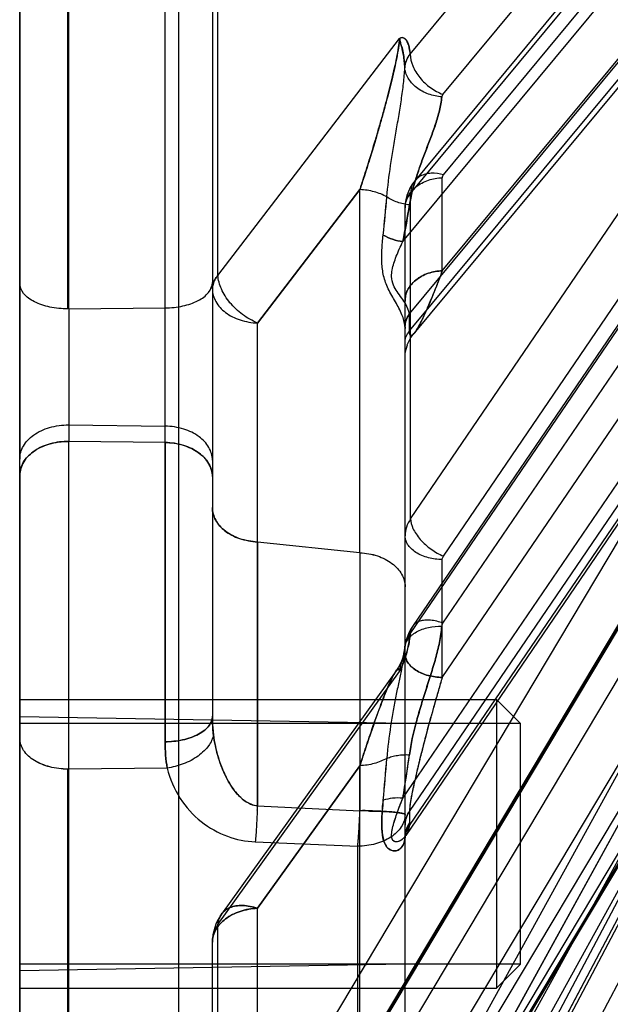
# Model space of a CAD drawing. Header units: millimetres. Extents: x 178516 to 426772, y -178579 to -115871.
# Tile 128 of 256: x 315904 to 315916, y -132296 to -132275. Entities that reach past the tile are written whole.
import ezdxf

# ---------------------------------------------------------------- set-up
doc = ezdxf.new("R2010")
doc.units = ezdxf.units.MM
doc.header["$MEASUREMENT"] = 0
doc.layers.get('0').update_dxf_attribs({"color": 252, "lineweight": 5})
for name, color, linetype in [('AHU03-3-68634OBJ', 7, 'Continuous'), ('EC-MTR_250-0_7OBJ', 7, 'Continuous'), ('HEX_HEAD_SCR_M6X16OBJ', 7, 'Continuous')]:
    doc.layers.add(name, color=color, linetype=linetype)
doc.layers.add('IS_centrale', color=7, linetype='Continuous', lineweight=13)

# ---------------------------------------------------------------- blocks, each defined once
blk = doc.blocks.new('VVS030s_FLX1_250_0.38kW_2.00x2v2_t')
at = {"layer": 'AHU03-3-68634OBJ', "color": 7, "linetype": 'Continuous'}
blk.add_line((225.973, 888.894), (225.973, 620.894), dxfattribs=at)
at = {"layer": 'EC-MTR_250-0_7OBJ', "color": 7, "linetype": 'Continuous'}
for p, q in [((224.956, 831.24), (224.956, 811.326)), ((224.973, 831.24), (224.973, 811.326)), ((212.331, 812.233), (221.858, 830.335)), ((225.973, 805.225), (225.973, 830.3)), ((220.744, 829.376), (210.444, 809.891)), ((221.424, 829.311), (211.124, 809.825)), ((221.424, 828.943), (211.124, 809.458)), ((220.744, 826.933), (210.444, 808.196)), ((211.117, 808.057), (221.417, 826.793)), ((221.424, 826.819), (211.124, 808.082)), ((220.744, 826.301), (210.444, 807.564)), ((221.424, 825.729), (211.124, 806.993)), ((222.673, 822.028), (222.673, 695.508)), ((220.744, 821.507), (210.444, 804.239)), ((211.103, 804.219), (221.403, 821.487)), ((221.424, 821.564), (211.124, 804.295)), ((218.956, 821.07), (218.956, 812.928)), ((221.973, 821.197), (221.973, 814.921)), ((207.717, 803.567), (217.794, 820.451)), ((220.744, 820.481), (210.444, 803.213)), ((221.858, 820.631), (221.858, 814.552)), ((217.773, 820.37), (207.686, 803.468)), ((218.453, 820.431), (208.751, 804.175)), ((217.973, 820.318), (217.973, 812.727)), ((217.773, 820.152), (207.686, 803.25)), ((221.424, 819.793), (211.124, 802.527)), ((218.453, 819.46), (208.751, 803.203)), ((218.91, 818.797), (218.911, 811.254)), ((221.036, 818.762), (221.036, 814.215)), ((217.973, 815.377), (225.973, 815.517)), ((221.858, 814.552), (218.089, 809.296)), ((218.161, 809.286), (221.786, 814.338)), ((218.911, 811.254), (221.036, 814.215)), ((221.036, 814.215), (218.911, 811.254)), ((221.084, 812.836), (218.956, 812.928)), ((207.756, 797.718), (217.959, 812.703)), ((217.967, 812.717), (217.959, 812.702)), ((217.973, 812.727), (217.973, 812.49)), ((217.974, 812.731), (217.974, 812.734)), ((217.884, 812.498), (207.686, 797.521)), ((217.973, 812.49), (217.973, 802.461)), ((217.881, 812.202), (217.881, 812.439)), ((217.881, 812.202), (207.686, 797.228)), ((221.037, 812.086), (218.91, 812.19)), ((218.018, 811.928), (208.751, 798.317)), ((222.911, 811.303), (224.956, 811.326)), ((224.956, 811.326), (224.956, 804.518)), ((222.956, 804.542), (222.956, 810.758)), ((222.956, 810.758), (222.956, 763.738)), ((217.973, 810.377), (225.973, 810.238)), ((221.973, 777.407), (221.973, 810.226)), ((217.201, 809.421), (208.751, 797.009)), ((217.201, 809.421), (217.201, 806.974)), ((218.112, 809.21), (218.16, 809.285)), ((218.007, 808.96), (218.035, 809.047)), ((218.034, 809.046), (218.07, 809.131)), ((217.988, 808.875), (218.007, 808.961)), ((217.866, 808.518), (211.124, 798.609)), ((217.186, 808.294), (210.444, 798.386)), ((211.077, 798.455), (217.82, 808.363)), ((217.178, 806.901), (210.444, 797.005)), ((218.91, 806.83), (218.911, 799.288)), ((218.91, 806.83), (221.036, 806.608)), ((221.036, 806.608), (221.036, 802.061)), ((217.858, 806.124), (211.124, 796.23)), ((217.858, 806.124), (217.858, 799.367)), ((225.973, 805.225), (225.973, 804.884)), ((225.973, 765.124), (225.973, 804.884)), ((222.956, 804.542), (224.956, 804.518)), ((224.956, 804.177), (224.956, 804.518)), ((224.956, 804.177), (222.956, 804.202)), ((224.956, 801.766), (224.956, 804.177)), ((217.968, 802.693), (217.952, 802.601)), ((217.973, 802.786), (217.968, 802.693)), ((217.926, 802.513), (217.889, 802.427)), ((217.952, 802.602), (217.925, 802.512)), ((217.973, 802.461), (217.973, 802.172)), ((207.828, 790.27), (217.792, 802.28)), ((217.844, 802.35), (217.79, 802.277)), ((217.89, 802.428), (217.843, 802.348)), ((217.881, 802.224), (207.686, 789.935)), ((217.881, 802.224), (217.881, 801.936)), ((217.973, 802.172), (217.973, 799.669)), ((218.911, 799.288), (221.036, 802.061)), ((221.036, 802.061), (218.911, 799.288)), ((217.884, 801.87), (207.686, 789.578)), ((224.956, 801.766), (222.956, 801.747)), ((224.956, 801.766), (224.956, 769.295)), ((224.973, 801.766), (224.973, 769.295)), ((221.858, 801.07), (218.089, 796.153)), ((221.858, 801.07), (221.858, 791.907)), ((217.201, 800.976), (208.751, 790.79)), ((217.201, 800.976), (217.201, 799.042)), ((218.018, 800.367), (208.751, 789.197)), ((217.969, 799.583), (217.973, 799.669)), ((217.858, 799.367), (211.124, 791.243)), ((217.178, 798.984), (210.444, 790.862)), ((211.032, 790.979), (217.766, 799.1)), ((217.186, 797.31), (210.444, 789.179)), ((217.866, 796.473), (211.124, 788.344))]:
    blk.add_line(p, q, dxfattribs=at)
for points in [[(211.123, 809.823), (221.502, 829.456), (221.577, 829.598), (221.651, 829.734), (221.721, 829.863)], [(217.974, 812.732), (217.972, 812.728), (217.967, 812.717)], [(217.974, 812.734), (217.974, 812.732), (217.972, 812.727)], [(218.069, 809.13), (218.112, 809.21), (218.16, 809.285)], [(217.82, 808.363), (217.861, 808.428), (217.896, 808.497), (217.925, 808.569), (217.949, 808.642), (217.966, 808.718), (217.977, 808.794)], [(217.977, 808.794), (217.98, 808.821), (217.984, 808.848), (217.988, 808.874)], [(217.766, 799.1), (217.82, 799.172), (217.866, 799.248), (217.905, 799.328), (217.935, 799.412), (217.956, 799.497), (217.969, 799.583), (217.973, 799.669)]]:
    blk.add_lwpolyline(points, dxfattribs=at)
for centre, radius, start, end in [((220.973, 814.921), 1, 324.3372, 0), ((237.57, 811.477), 16.544, 177.5739, 177.8909), ((237.564, 811.478), 16.538, 177.5738, 177.891), ((247.226, 807.026), 29.616, 170.4734, 172.2368), ((268.3, 807.171), 50.103, 174.5011, 175.4999), ((267.048, 807.281), 48.847, 174.4889, 175.5133), ((238.848, 796.226), 21.237, 168.7558, 170.843), ((258.035, 796.029), 39.83, 173.9416, 175.0868), ((256.899, 796.138), 38.69, 173.9242, 175.1031)]:
    blk.add_arc(centre, radius, start, end, dxfattribs=at)
for points, knots in [([(221.036, 814.215), (221.159, 814.22), (221.395, 814.261), (221.701, 814.412), (221.917, 814.637), (221.973, 814.83), (221.973, 814.921)], [0, 0, 0, 0, 0.288048, 0.553334, 0.787945, 1, 1, 1, 1]), ([(221.973, 814.921), (221.973, 814.83), (221.917, 814.637), (221.701, 814.412), (221.395, 814.261), (221.159, 814.22), (221.036, 814.215)], [0, 0, 0, 0, 0.212258, 0.446696, 0.711725, 1, 1, 1, 1]), ([(221.858, 814.552), (221.882, 814.588), (221.923, 814.663), (221.964, 814.787), (221.973, 814.875), (221.973, 814.921)], [0, 0, 0, 0, 0.327713, 0.652998, 1, 1, 1, 1]), ([(221.858, 814.552), (221.883, 814.589), (221.925, 814.667), (221.965, 814.792), (221.973, 814.878), (221.973, 814.921)], [0, 0, 0, 0, 0.34107, 0.672976, 1, 1, 1, 1]), ([(221.858, 814.552), (221.856, 814.513), (221.843, 814.437), (221.791, 814.335), (221.711, 814.253), (221.607, 814.195), (221.482, 814.162), (221.287, 814.151), (221.136, 814.182), (221.036, 814.215)], [0, 0, 0, 0, 0.112643, 0.219517, 0.326324, 0.438773, 0.561182, 0.695696, 1, 1, 1, 1]), ([(221.036, 814.215), (221.136, 814.182), (221.287, 814.151), (221.482, 814.162), (221.607, 814.195), (221.711, 814.253), (221.791, 814.335), (221.843, 814.437), (221.856, 814.513), (221.858, 814.552)], [0, 0, 0, 0, 0.304304, 0.438818, 0.561227, 0.673676, 0.780482, 0.887357, 1, 1, 1, 1]), ([(217.973, 812.268), (217.973, 812.357), (218.038, 812.549), (218.271, 812.76), (218.59, 812.894), (218.831, 812.926), (218.956, 812.928)], [0, 0, 0, 0, 0.206826, 0.441419, 0.710216, 1, 1, 1, 1]), ([(217.975, 812.758), (217.979, 812.822), (218.011, 812.943), (218.168, 813.047), (218.349, 812.985), (218.435, 812.793), (218.46, 812.562), (218.454, 812.281), (218.438, 812.083), (218.427, 811.972)], [0, 0, 0, 0, 0.125084, 0.226895, 0.328787, 0.453751, 0.611337, 0.783657, 1, 1, 1, 1]), ([(218.427, 811.972), (218.435, 812.046), (218.447, 812.186), (218.457, 812.386), (218.457, 812.563), (218.442, 812.716), (218.409, 812.843), (218.36, 812.942), (218.287, 813.006), (218.201, 813.03), (218.114, 813.011), (218.04, 812.954), (217.99, 812.865), (217.977, 812.795), (217.975, 812.758)], [0, 0, 0, 0, 0.143887, 0.272709, 0.38687, 0.486508, 0.570322, 0.63941, 0.698371, 0.752281, 0.806672, 0.86493, 0.928579, 1, 1, 1, 1]), ([(218.956, 812.928), (218.954, 812.902), (218.949, 812.851), (218.943, 812.776), (218.938, 812.705), (218.933, 812.638), (218.929, 812.575), (218.926, 812.517), (218.923, 812.464), (218.92, 812.415), (218.918, 812.371), (218.916, 812.33), (218.914, 812.291), (218.913, 812.255), (218.911, 812.221), (218.91, 812.2), (218.91, 812.19)], [0, 0, 0, 0, 0.105588, 0.20738, 0.30404, 0.394972, 0.479946, 0.558722, 0.631118, 0.697054, 0.756486, 0.811736, 0.864721, 0.913385, 0.958715, 1, 1, 1, 1]), ([(217.881, 812.439), (217.901, 812.468), (217.935, 812.528), (217.966, 812.626), (217.973, 812.694), (217.973, 812.727)], [0, 0, 0, 0, 0.342013, 0.673774, 1, 1, 1, 1]), ([(217.884, 812.498), (217.892, 812.562), (217.924, 812.664), (218.004, 812.763), (218.077, 812.818), (218.148, 812.847), (218.224, 812.821), (218.252, 812.754), (218.254, 812.676), (218.243, 812.588), (218.223, 812.504), (218.194, 812.404), (218.16, 812.299), (218.116, 812.178), (218.07, 812.057), (218.036, 811.972), (218.018, 811.928)], [0, 0, 0, 0, 0.132332, 0.212432, 0.255318, 0.321037, 0.359739, 0.406063, 0.459385, 0.519858, 0.586723, 0.636287, 0.734352, 0.812626, 0.901569, 1, 1, 1, 1]), ([(217.884, 812.498), (217.893, 812.57), (217.932, 812.683), (218.034, 812.792), (218.125, 812.846), (218.238, 812.824), (218.259, 812.702), (218.241, 812.579), (218.205, 812.437), (218.154, 812.28), (218.091, 812.108), (218.044, 811.99), (218.018, 811.928)], [0, 0, 0, 0, 0.150058, 0.232515, 0.30513, 0.359427, 0.43829, 0.521746, 0.623108, 0.737495, 0.861535, 1, 1, 1, 1]), ([(217.884, 812.498), (217.912, 812.536), (217.958, 812.619), (217.975, 812.713), (217.975, 812.758)], [0, 0, 0, 0, 0.512691, 1, 1, 1, 1]), ([(217.975, 812.758), (217.975, 812.713), (217.958, 812.619), (217.912, 812.536), (217.884, 812.498)], [0, 0, 0, 0, 0.485976, 1, 1, 1, 1]), ([(217.973, 812.727), (217.973, 812.73), (217.974, 812.737), (217.974, 812.748), (217.974, 812.755), (217.975, 812.758)], [0, 0, 0, 0, 0.314142, 0.647565, 1, 1, 1, 1]), ([(221.041, 812.178), (221.046, 812.295), (221.058, 812.515), (221.074, 812.734), (221.084, 812.836)], [0, 0, 0, 0, 0.53587, 1, 1, 1, 1]), ([(222.911, 811.303), (222.854, 811.525), (222.684, 811.947), (222.231, 812.435), (221.684, 812.745), (221.28, 812.828), (221.084, 812.836)], [0, 0, 0, 0, 0.269819, 0.524647, 0.768168, 1, 1, 1, 1]), ([(217.884, 812.498), (217.883, 812.491), (217.882, 812.478), (217.882, 812.458), (217.881, 812.445), (217.881, 812.439)], [0, 0, 0, 0, 0.344611, 0.678018, 1, 1, 1, 1]), ([(217.973, 812.49), (217.973, 812.465), (217.97, 812.415), (217.952, 812.341), (217.923, 812.269), (217.896, 812.224), (217.881, 812.202)], [0, 0, 0, 0, 0.24009, 0.48882, 0.742158, 1, 1, 1, 1]), ([(217.881, 812.202), (217.896, 812.224), (217.923, 812.269), (217.952, 812.342), (217.97, 812.416), (217.973, 812.466), (217.973, 812.49)], [0, 0, 0, 0, 0.258258, 0.512003, 0.761126, 1, 1, 1, 1]), ([(217.973, 812.268), (217.973, 812.266), (217.978, 812.259), (218, 812.249), (218.05, 812.237), (218.135, 812.225), (218.254, 812.213), (218.4, 812.203), (218.564, 812.196), (218.736, 812.192), (218.852, 812.19), (218.91, 812.19)], [0, 0, 0, 0, 0.008247, 0.022669, 0.076734, 0.168997, 0.296771, 0.454714, 0.632611, 0.816991, 1, 1, 1, 1]), ([(218.91, 812.19), (218.876, 812.178), (218.796, 812.174), (218.682, 812.209), (218.557, 812.193), (218.432, 812.203), (218.306, 812.209), (218.19, 812.219), (218.084, 812.231), (218.024, 812.244), (217.973, 812.257), (217.973, 812.268)], [0, 0, 0, 0, 0.114414, 0.243857, 0.37283, 0.506816, 0.641233, 0.769359, 0.881131, 0.962923, 1, 1, 1, 1]), ([(217.201, 809.421), (217.227, 809.507), (217.276, 809.675), (217.347, 809.918), (217.411, 810.146), (217.47, 810.358), (217.523, 810.556), (217.572, 810.741), (217.616, 810.914), (217.656, 811.075), (217.693, 811.225), (217.726, 811.364), (217.757, 811.494), (217.785, 811.614), (217.809, 811.726), (217.831, 811.829), (217.849, 811.925), (217.863, 812.012), (217.874, 812.088), (217.88, 812.15), (217.882, 812.186), (217.881, 812.202)], [0, 0, 0, 0, 0.0946, 0.182855, 0.265141, 0.341847, 0.413345, 0.479981, 0.542071, 0.599886, 0.653638, 0.703564, 0.749948, 0.792974, 0.832788, 0.869628, 0.903592, 0.934573, 0.961725, 0.983724, 1, 1, 1, 1]), ([(217.201, 809.421), (217.228, 809.509), (217.279, 809.684), (217.352, 809.94), (217.42, 810.185), (217.484, 810.416), (217.542, 810.634), (217.6, 810.855), (217.655, 811.07), (217.704, 811.27), (217.742, 811.432), (217.77, 811.558), (217.797, 811.677), (217.825, 811.811), (217.852, 811.954), (217.874, 812.087), (217.879, 812.165), (217.881, 812.202)], [0, 0, 0, 0, 0.096648, 0.190102, 0.279105, 0.362641, 0.440855, 0.515242, 0.601596, 0.673794, 0.731004, 0.775352, 0.808642, 0.859401, 0.91779, 0.961518, 1, 1, 1, 1]), ([(218.91, 806.83), (218.91, 806.991), (218.91, 807.369), (218.91, 808.027), (218.911, 808.679), (218.91, 809.308), (218.91, 809.93), (218.91, 810.693), (218.91, 811.473), (218.91, 811.98), (218.91, 812.19)], [0, 0, 0, 0, 0.090136, 0.211136, 0.368587, 0.455114, 0.563387, 0.716248, 0.882561, 1, 1, 1, 1]), ([(221.039, 806.608), (221.037, 807), (221.036, 807.859), (221.035, 809.181), (221.036, 810.615), (221.037, 811.581), (221.037, 812.086)], [0, 0, 0, 0, 0.214709, 0.470709, 0.723582, 1, 1, 1, 1]), ([(221.037, 812.086), (221.037, 811.88), (221.037, 811.471), (221.037, 810.86), (221.036, 810.259), (221.035, 809.676), (221.036, 809.187), (221.035, 808.689), (221.036, 808.146), (221.037, 807.548), (221.038, 807.027), (221.038, 806.736), (221.039, 806.608)], [0, 0, 0, 0, 0.112781, 0.224389, 0.334299, 0.442, 0.543373, 0.602114, 0.714911, 0.840506, 0.929643, 1, 1, 1, 1]), ([(221.037, 812.086), (221.077, 812.091), (221.183, 812.052), (221.318, 811.98), (221.435, 811.869), (221.53, 811.757), (221.62, 811.622), (221.703, 811.468), (221.78, 811.293), (221.853, 811.085), (221.913, 810.854), (221.941, 810.689), (221.951, 810.611)], [0, 0, 0, 0, 0.065058, 0.175584, 0.249982, 0.326465, 0.414669, 0.514209, 0.610734, 0.727536, 0.872206, 1, 1, 1, 1]), ([(221.951, 810.611), (221.941, 810.693), (221.909, 810.88), (221.838, 811.137), (221.752, 811.362), (221.666, 811.54), (221.576, 811.692), (221.471, 811.831), (221.346, 811.958), (221.201, 812.049), (221.086, 812.086), (221.037, 812.086)], [0, 0, 0, 0, 0.134078, 0.309819, 0.433457, 0.526032, 0.63194, 0.722106, 0.809702, 0.920315, 1, 1, 1, 1]), ([(218.018, 811.928), (218.006, 811.857), (217.957, 811.557), (217.913, 811.256), (217.881, 811.026)], [0, 0, 0, 0, 0.237303, 1, 1, 1, 1]), ([(218.018, 811.928), (218.089, 811.922), (218.228, 811.924), (218.364, 811.951), (218.427, 811.972)], [0, 0, 0, 0, 0.516539, 1, 1, 1, 1]), ([(218.018, 811.928), (218.09, 811.922), (218.228, 811.924), (218.364, 811.952), (218.427, 811.972)], [0, 0, 0, 0, 0.520142, 1, 1, 1, 1]), ([(218.911, 811.254), (218.885, 811.174), (218.816, 810.96), (218.711, 810.644), (218.603, 810.335), (218.515, 810.092), (218.437, 809.889), (218.368, 809.712), (218.304, 809.562), (218.25, 809.441), (218.195, 809.341), (218.161, 809.277), (218.098, 809.221), (218.09, 809.277), (218.089, 809.296)], [0, 0, 0, 0, 0.112807, 0.301779, 0.446454, 0.552284, 0.647325, 0.738597, 0.807095, 0.864625, 0.91813, 0.954276, 0.974319, 1, 1, 1, 1]), ([(218.089, 809.296), (218.09, 809.277), (218.1, 809.221), (218.162, 809.28), (218.198, 809.345), (218.252, 809.447), (218.308, 809.57), (218.372, 809.722), (218.442, 809.9), (218.519, 810.105), (218.608, 810.348), (218.715, 810.657), (218.818, 810.968), (218.886, 811.177), (218.911, 811.254)], [0, 0, 0, 0, 0.025832, 0.046204, 0.082937, 0.138506, 0.196019, 0.265936, 0.359041, 0.452521, 0.559525, 0.706407, 0.890211, 1, 1, 1, 1]), ([(218.351, 811.102), (218.433, 811.148), (218.616, 811.221), (218.81, 811.25), (218.911, 811.254)], [0, 0, 0, 0, 0.479654, 1, 1, 1, 1]), ([(221.951, 810.611), (221.966, 810.692), (222.025, 810.815), (222.147, 810.954), (222.271, 811.058), (222.417, 811.147), (222.628, 811.243), (222.798, 811.286), (222.911, 811.303)], [0, 0, 0, 0, 0.196479, 0.314675, 0.444449, 0.582767, 0.724889, 1, 1, 1, 1]), ([(222.911, 811.303), (222.927, 811.215), (222.95, 811.034), (222.956, 810.851), (222.956, 810.758)], [0, 0, 0, 0, 0.488392, 1, 1, 1, 1]), ([(222.956, 810.758), (222.956, 810.851), (222.95, 811.034), (222.927, 811.215), (222.911, 811.303)], [0, 0, 0, 0, 0.512329, 1, 1, 1, 1]), ([(224.973, 811.326), (225.1, 811.326), (225.344, 811.297), (225.667, 811.168), (225.905, 810.965), (225.973, 810.774), (225.973, 810.685)], [0, 0, 0, 0, 0.293929, 0.56038, 0.795711, 1, 1, 1, 1]), ([(224.974, 811.325), (225.1, 811.325), (225.343, 811.296), (225.666, 811.168), (225.905, 810.965), (225.973, 810.774), (225.973, 810.685)], [0, 0, 0, 0, 0.293734, 0.560179, 0.795612, 1, 1, 1, 1]), ([(218.351, 811.102), (218.317, 811.087), (218.245, 811.061), (218.129, 811.036), (218.006, 811.024), (217.923, 811.024), (217.881, 811.026)], [0, 0, 0, 0, 0.231838, 0.479776, 0.738129, 1, 1, 1, 1]), ([(217.978, 808.8), (217.984, 808.872), (218.005, 809.025), (218.051, 809.265), (218.096, 809.48), (218.134, 809.663), (218.164, 809.808), (218.192, 809.958), (218.23, 810.164), (218.294, 810.545), (218.334, 810.876), (218.351, 811.102)], [0, 0, 0, 0, 0.092845, 0.197989, 0.313919, 0.375394, 0.438919, 0.504211, 0.571064, 0.709071, 1, 1, 1, 1]), ([(217.21, 808.356), (217.22, 808.469), (217.255, 808.695), (217.337, 809.029), (217.421, 809.305), (217.491, 809.526), (217.544, 809.692), (217.596, 809.858), (217.664, 810.079), (217.775, 810.465), (217.851, 810.801), (217.882, 811.026)], [0, 0, 0, 0, 0.123269, 0.247997, 0.374002, 0.437214, 0.500375, 0.563468, 0.626514, 0.752143, 1, 1, 1, 1]), ([(217.882, 811.026), (217.851, 810.801), (217.776, 810.464), (217.664, 810.079), (217.596, 809.858), (217.544, 809.692), (217.492, 809.526), (217.421, 809.305), (217.337, 809.029), (217.255, 808.695), (217.22, 808.469), (217.211, 808.356)], [0, 0, 0, 0, 0.247976, 0.373525, 0.436539, 0.49962, 0.562784, 0.625997, 0.752005, 0.876734, 1, 1, 1, 1]), ([(221.973, 810.226), (221.973, 810.259), (221.986, 810.328), (222.042, 810.429), (222.136, 810.523), (222.264, 810.606), (222.419, 810.673), (222.593, 810.722), (222.774, 810.75), (222.896, 810.757), (222.956, 810.758)], [0, 0, 0, 0, 0.080335, 0.17195, 0.280187, 0.405952, 0.547215, 0.698053, 0.851144, 1, 1, 1, 1]), ([(222.956, 810.758), (222.896, 810.757), (222.774, 810.75), (222.593, 810.721), (222.419, 810.672), (222.264, 810.606), (222.136, 810.523), (222.042, 810.429), (221.986, 810.328), (221.973, 810.259), (221.973, 810.226)], [0, 0, 0, 0, 0.14889, 0.302013, 0.452876, 0.594152, 0.719915, 0.828131, 0.91971, 1, 1, 1, 1]), ([(221.951, 810.612), (221.955, 810.581), (221.969, 810.453), (221.973, 810.324), (221.973, 810.226)], [0, 0, 0, 0, 0.240419, 1, 1, 1, 1]), ([(221.973, 810.226), (221.973, 810.259), (221.972, 810.388), (221.963, 810.517), (221.951, 810.611)], [0, 0, 0, 0, 0.257705, 1, 1, 1, 1]), ([(217.201, 809.421), (217.298, 809.419), (217.445, 809.399), (217.627, 809.337), (217.75, 809.274), (217.85, 809.196), (217.922, 809.108), (217.964, 809.017), (217.973, 808.954), (217.973, 808.925)], [0, 0, 0, 0, 0.290228, 0.436472, 0.57528, 0.701801, 0.814394, 0.911876, 1, 1, 1, 1]), ([(217.973, 808.925), (217.973, 808.954), (217.964, 809.016), (217.923, 809.108), (217.851, 809.195), (217.751, 809.274), (217.628, 809.337), (217.445, 809.399), (217.298, 809.419), (217.201, 809.421)], [0, 0, 0, 0, 0.087664, 0.184571, 0.297222, 0.423848, 0.562826, 0.709292, 1, 1, 1, 1]), ([(217.866, 808.518), (217.871, 808.566), (217.883, 808.659), (217.911, 808.796), (217.945, 808.931), (217.986, 809.062), (218.033, 809.184), (218.069, 809.261), (218.089, 809.296)], [0, 0, 0, 0, 0.176026, 0.346387, 0.515681, 0.688117, 0.852552, 1, 1, 1, 1]), ([(218.089, 809.296), (218.059, 809.24), (218.005, 809.119), (217.943, 808.926), (217.893, 808.724), (217.873, 808.586), (217.866, 808.518)], [0, 0, 0, 0, 0.232335, 0.487583, 0.747272, 1, 1, 1, 1]), ([(218.089, 809.296), (218.083, 809.265), (218.073, 809.205), (218.042, 809.105), (218.014, 809), (217.991, 808.894), (217.981, 808.83), (217.978, 808.801)], [0, 0, 0, 0, 0.183009, 0.361169, 0.616542, 0.825048, 1, 1, 1, 1]), ([(217.978, 808.801), (217.975, 808.771), (217.96, 808.709), (217.911, 808.621), (217.836, 808.54), (217.736, 808.47), (217.617, 808.416), (217.441, 808.365), (217.301, 808.354), (217.209, 808.356)], [0, 0, 0, 0, 0.092897, 0.194682, 0.308283, 0.434039, 0.570564, 0.713868, 1, 1, 1, 1]), ([(217.978, 808.801), (217.975, 808.768), (217.962, 808.701), (217.924, 808.605), (217.887, 808.546), (217.866, 808.518)], [0, 0, 0, 0, 0.3245, 0.657171, 1, 1, 1, 1]), ([(217.186, 808.294), (217.27, 808.263), (217.396, 808.23), (217.559, 808.228), (217.663, 808.247), (217.75, 808.288), (217.816, 808.349), (217.857, 808.429), (217.866, 808.488), (217.866, 808.518)], [0, 0, 0, 0, 0.316559, 0.454796, 0.57831, 0.688863, 0.791215, 0.892437, 1, 1, 1, 1]), ([(217.209, 808.356), (217.208, 808.349), (217.206, 808.335), (217.198, 808.314), (217.191, 808.301), (217.186, 808.294)], [0, 0, 0, 0, 0.325292, 0.655528, 1, 1, 1, 1]), ([(218.91, 806.83), (218.787, 806.836), (218.551, 806.877), (218.244, 807.029), (218.029, 807.257), (217.973, 807.45), (217.973, 807.54)], [0, 0, 0, 0, 0.287493, 0.553393, 0.788503, 1, 1, 1, 1]), ([(218.91, 806.83), (218.787, 806.836), (218.551, 806.878), (218.244, 807.03), (218.029, 807.257), (217.973, 807.45), (217.973, 807.54)], [0, 0, 0, 0, 0.288275, 0.553629, 0.788209, 1, 1, 1, 1]), ([(217.201, 806.974), (217.201, 806.968), (217.199, 806.942), (217.189, 806.917), (217.178, 806.901)], [0, 0, 0, 0, 0.245755, 1, 1, 1, 1]), ([(217.201, 806.974), (217.298, 806.972), (217.444, 806.953), (217.625, 806.891), (217.748, 806.829), (217.848, 806.751), (217.921, 806.664), (217.964, 806.571), (217.973, 806.508), (217.973, 806.478)], [0, 0, 0, 0, 0.28888, 0.434509, 0.572844, 0.699072, 0.811505, 0.910593, 1, 1, 1, 1]), ([(217.858, 806.124), (217.857, 806.193), (217.825, 806.305), (217.745, 806.445), (217.658, 806.558), (217.551, 806.664), (217.396, 806.789), (217.267, 806.863), (217.178, 806.901)], [0, 0, 0, 0, 0.192448, 0.313099, 0.446661, 0.588446, 0.732077, 1, 1, 1, 1]), ([(221.973, 805.891), (221.973, 805.981), (221.92, 806.171), (221.712, 806.399), (221.405, 806.561), (221.163, 806.594), (221.036, 806.608)], [0, 0, 0, 0, 0.20975, 0.437009, 0.702424, 1, 1, 1, 1]), ([(221.036, 806.608), (221.159, 806.594), (221.397, 806.563), (221.704, 806.405), (221.919, 806.176), (221.973, 805.982), (221.973, 805.891)], [0, 0, 0, 0, 0.288077, 0.553037, 0.788009, 1, 1, 1, 1]), ([(217.858, 806.124), (217.895, 806.177), (217.953, 806.291), (217.973, 806.417), (217.973, 806.478)], [0, 0, 0, 0, 0.511133, 1, 1, 1, 1]), ([(221.973, 805.249), (221.973, 805.158), (222.031, 804.963), (222.253, 804.734), (222.575, 804.581), (222.825, 804.544), (222.956, 804.542)], [0, 0, 0, 0, 0.207007, 0.435444, 0.703823, 1, 1, 1, 1]), ([(222.956, 804.542), (222.83, 804.544), (222.588, 804.579), (222.269, 804.724), (222.036, 804.951), (221.973, 805.154), (221.973, 805.249)], [0, 0, 0, 0, 0.284512, 0.545688, 0.783923, 1, 1, 1, 1]), ([(225.973, 805.225), (225.973, 805.132), (225.915, 804.935), (225.688, 804.705), (225.355, 804.55), (225.094, 804.516), (224.956, 804.518)], [0, 0, 0, 0, 0.203875, 0.429377, 0.694701, 1, 1, 1, 1]), ([(224.956, 804.518), (225.085, 804.517), (225.334, 804.547), (225.664, 804.69), (225.907, 804.919), (225.973, 805.127), (225.973, 805.225)], [0, 0, 0, 0, 0.283828, 0.545408, 0.78413, 1, 1, 1, 1]), ([(221.973, 804.909), (221.973, 804.818), (222.031, 804.623), (222.253, 804.394), (222.575, 804.241), (222.825, 804.204), (222.956, 804.202)], [0, 0, 0, 0, 0.207007, 0.435444, 0.703823, 1, 1, 1, 1]), ([(225.973, 804.884), (225.973, 804.791), (225.913, 804.592), (225.682, 804.36), (225.349, 804.209), (225.09, 804.176), (224.956, 804.177)], [0, 0, 0, 0, 0.206109, 0.434486, 0.703586, 1, 1, 1, 1]), ([(217.973, 802.461), (217.973, 802.441), (217.97, 802.399), (217.952, 802.338), (217.922, 802.279), (217.896, 802.242), (217.881, 802.224)], [0, 0, 0, 0, 0.23403, 0.4792, 0.734015, 1, 1, 1, 1]), ([(217.201, 800.976), (217.227, 801.044), (217.274, 801.172), (217.345, 801.352), (217.41, 801.511), (217.468, 801.651), (217.522, 801.774), (217.57, 801.881), (217.614, 801.975), (217.654, 802.056), (217.691, 802.125), (217.725, 802.183), (217.755, 802.231), (217.783, 802.269), (217.807, 802.298), (217.828, 802.316), (217.847, 802.327), (217.867, 802.32), (217.876, 802.296), (217.881, 802.265), (217.882, 802.239), (217.881, 802.224)], [0, 0, 0, 0, 0.133801, 0.252501, 0.357791, 0.451038, 0.533394, 0.605893, 0.669438, 0.724844, 0.772853, 0.814144, 0.849112, 0.877968, 0.900869, 0.91803, 0.929986, 0.93949, 0.952776, 0.973208, 1, 1, 1, 1]), ([(217.201, 800.976), (217.227, 801.045), (217.277, 801.178), (217.35, 801.366), (217.419, 801.536), (217.482, 801.686), (217.54, 801.818), (217.598, 801.942), (217.652, 802.052), (217.701, 802.144), (217.74, 802.208), (217.769, 802.251), (217.795, 802.284), (217.817, 802.309), (217.855, 802.328), (217.885, 802.283), (217.88, 802.249), (217.881, 802.224)], [0, 0, 0, 0, 0.137297, 0.263102, 0.376566, 0.477285, 0.566206, 0.645531, 0.730423, 0.79431, 0.839277, 0.870123, 0.89065, 0.916066, 0.936204, 0.954169, 1, 1, 1, 1]), ([(217.975, 802.134), (217.975, 802.089), (217.958, 801.994), (217.912, 801.91), (217.884, 801.87)], [0, 0, 0, 0, 0.481194, 1, 1, 1, 1]), ([(217.884, 801.87), (217.912, 801.909), (217.958, 801.994), (217.975, 802.089), (217.975, 802.134)], [0, 0, 0, 0, 0.517469, 1, 1, 1, 1]), ([(217.975, 802.134), (217.974, 802.138), (217.974, 802.146), (217.974, 802.159), (217.973, 802.168), (217.973, 802.172)], [0, 0, 0, 0, 0.31464, 0.647872, 1, 1, 1, 1]), ([(217.975, 802.134), (217.981, 802.049), (218.035, 801.869), (218.172, 801.616), (218.326, 801.359), (218.428, 801.084), (218.46, 800.809), (218.455, 800.526), (218.439, 800.336), (218.427, 800.233)], [0, 0, 0, 0, 0.127445, 0.276654, 0.432446, 0.575846, 0.712989, 0.844806, 1, 1, 1, 1]), ([(221.973, 801.355), (221.973, 801.445), (221.918, 801.637), (221.702, 801.863), (221.395, 802.014), (221.159, 802.055), (221.036, 802.061)], [0, 0, 0, 0, 0.210619, 0.44549, 0.711787, 1, 1, 1, 1]), ([(221.036, 802.061), (221.146, 802.015), (221.355, 801.894), (221.574, 801.69), (221.711, 801.502), (221.811, 801.317), (221.853, 801.167), (221.858, 801.07)], [0, 0, 0, 0, 0.265829, 0.533103, 0.661238, 0.782734, 1, 1, 1, 1]), ([(217.881, 801.936), (217.881, 801.928), (217.882, 801.913), (217.882, 801.891), (217.883, 801.877), (217.884, 801.87)], [0, 0, 0, 0, 0.342267, 0.675675, 1, 1, 1, 1]), ([(217.884, 801.87), (217.895, 801.799), (217.944, 801.683), (218.043, 801.537), (218.138, 801.412), (218.226, 801.268), (218.26, 801.109), (218.243, 800.955), (218.207, 800.815), (218.155, 800.671), (218.091, 800.521), (218.044, 800.42), (218.018, 800.367)], [0, 0, 0, 0, 0.131956, 0.223956, 0.324253, 0.419873, 0.530625, 0.613358, 0.70179, 0.795241, 0.893185, 1, 1, 1, 1]), ([(222.956, 801.747), (222.831, 801.746), (222.595, 801.721), (222.281, 801.615), (222.048, 801.455), (221.973, 801.29), (221.973, 801.216)], [0, 0, 0, 0, 0.311141, 0.58644, 0.816554, 1, 1, 1, 1]), ([(224.973, 801.766), (225.1, 801.766), (225.34, 801.743), (225.659, 801.638), (225.897, 801.477), (225.973, 801.31), (225.973, 801.235)], [0, 0, 0, 0, 0.31072, 0.586335, 0.81684, 1, 1, 1, 1]), ([(217.973, 801.603), (217.973, 801.566), (217.965, 801.489), (217.924, 801.375), (217.853, 801.264), (217.753, 801.164), (217.63, 801.083), (217.448, 801.004), (217.299, 800.979), (217.201, 800.976)], [0, 0, 0, 0, 0.101119, 0.209796, 0.330232, 0.458952, 0.594205, 0.732451, 1, 1, 1, 1]), ([(217.201, 800.976), (217.299, 800.979), (217.448, 801.004), (217.629, 801.082), (217.752, 801.163), (217.852, 801.263), (217.924, 801.374), (217.965, 801.489), (217.973, 801.566), (217.973, 801.603)], [0, 0, 0, 0, 0.267102, 0.405124, 0.540183, 0.668749, 0.789066, 0.898354, 1, 1, 1, 1]), ([(221.858, 801.07), (221.882, 801.098), (221.924, 801.156), (221.964, 801.254), (221.973, 801.322), (221.973, 801.355)], [0, 0, 0, 0, 0.352628, 0.682196, 1, 1, 1, 1]), ([(221.973, 801.355), (221.973, 801.322), (221.964, 801.254), (221.924, 801.157), (221.883, 801.098), (221.858, 801.07)], [0, 0, 0, 0, 0.316228, 0.64583, 1, 1, 1, 1]), ([(217.881, 799.606), (217.892, 799.673), (217.934, 799.927), (217.981, 800.181), (218.018, 800.367)], [0, 0, 0, 0, 0.262571, 1, 1, 1, 1]), ([(218.018, 800.367), (218.091, 800.359), (218.233, 800.329), (218.366, 800.269), (218.427, 800.233)], [0, 0, 0, 0, 0.508176, 1, 1, 1, 1]), ([(218.427, 800.233), (218.366, 800.269), (218.233, 800.329), (218.091, 800.359), (218.018, 800.367)], [0, 0, 0, 0, 0.493186, 1, 1, 1, 1]), ([(217.973, 799.669), (217.973, 799.632), (217.964, 799.553), (217.923, 799.438), (217.85, 799.327), (217.75, 799.228), (217.627, 799.148), (217.446, 799.07), (217.298, 799.045), (217.201, 799.042)], [0, 0, 0, 0, 0.103113, 0.214107, 0.334095, 0.462234, 0.596753, 0.734153, 1, 1, 1, 1]), ([(217.21, 797.362), (217.22, 797.458), (217.255, 797.649), (217.337, 797.93), (217.421, 798.161), (217.491, 798.346), (217.544, 798.485), (217.596, 798.624), (217.664, 798.809), (217.775, 799.132), (217.851, 799.415), (217.882, 799.606)], [0, 0, 0, 0, 0.122915, 0.24752, 0.373728, 0.437112, 0.500445, 0.563692, 0.626871, 0.752627, 1, 1, 1, 1]), ([(217.882, 799.606), (217.851, 799.415), (217.775, 799.131), (217.664, 798.809), (217.596, 798.624), (217.544, 798.485), (217.492, 798.346), (217.421, 798.161), (217.338, 797.93), (217.255, 797.649), (217.22, 797.458), (217.211, 797.362)], [0, 0, 0, 0, 0.247492, 0.373169, 0.436315, 0.49955, 0.562886, 0.626271, 0.752481, 0.877087, 1, 1, 1, 1]), ([(217.973, 799.669), (217.973, 799.617), (217.952, 799.507), (217.894, 799.411), (217.858, 799.367)], [0, 0, 0, 0, 0.480379, 1, 1, 1, 1]), ([(217.881, 799.606), (217.923, 799.602), (218.008, 799.589), (218.131, 799.554), (218.246, 799.505), (218.318, 799.463), (218.351, 799.44)], [0, 0, 0, 0, 0.252821, 0.507676, 0.758572, 1, 1, 1, 1]), ([(218.351, 799.44), (218.333, 799.222), (218.291, 798.893), (218.23, 798.51), (218.192, 798.285), (218.163, 798.115), (218.134, 797.943), (218.095, 797.712), (218.049, 797.426), (218.003, 797.089), (217.983, 796.867), (217.978, 796.759)], [0, 0, 0, 0, 0.242261, 0.367209, 0.430484, 0.494225, 0.558636, 0.62364, 0.753534, 0.880173, 1, 1, 1, 1]), ([(218.351, 799.44), (218.433, 799.395), (218.616, 799.322), (218.81, 799.292), (218.911, 799.288)], [0, 0, 0, 0, 0.479654, 1, 1, 1, 1]), ([(217.178, 798.984), (217.259, 798.959), (217.386, 798.939), (217.549, 798.962), (217.659, 799.005), (217.748, 799.073), (217.834, 799.188), (217.857, 799.297), (217.858, 799.367)], [0, 0, 0, 0, 0.276003, 0.409008, 0.535243, 0.655147, 0.771383, 1, 1, 1, 1]), ([(218.089, 796.153), (218.091, 796.217), (218.108, 796.351), (218.147, 796.556), (218.194, 796.781), (218.247, 797.008), (218.305, 797.239), (218.369, 797.483), (218.439, 797.742), (218.517, 798.016), (218.604, 798.315), (218.71, 798.664), (218.815, 798.997), (218.885, 799.211), (218.911, 799.288)], [0, 0, 0, 0, 0.058699, 0.124533, 0.193068, 0.271253, 0.339653, 0.413973, 0.503932, 0.587508, 0.677158, 0.791909, 0.924936, 1, 1, 1, 1]), ([(218.911, 799.288), (218.884, 799.209), (218.812, 798.988), (218.706, 798.65), (218.6, 798.298), (218.512, 797.999), (218.434, 797.725), (218.364, 797.467), (218.301, 797.225), (218.244, 796.996), (218.192, 796.771), (218.145, 796.548), (218.107, 796.346), (218.091, 796.214), (218.089, 796.153)], [0, 0, 0, 0, 0.077222, 0.21442, 0.327918, 0.41692, 0.502315, 0.591041, 0.664312, 0.733323, 0.809355, 0.877665, 0.943749, 1, 1, 1, 1]), ([(217.178, 798.984), (217.185, 798.992), (217.197, 799.011), (217.201, 799.032), (217.201, 799.042)], [0, 0, 0, 0, 0.523441, 1, 1, 1, 1]), ([(217.186, 797.31), (217.191, 797.315), (217.198, 797.326), (217.206, 797.344), (217.208, 797.356), (217.209, 797.362)], [0, 0, 0, 0, 0.349348, 0.678521, 1, 1, 1, 1]), ([(217.209, 797.362), (217.303, 797.356), (217.444, 797.327), (217.618, 797.249), (217.738, 797.172), (217.837, 797.079), (217.912, 796.976), (217.96, 796.868), (217.975, 796.794), (217.978, 796.759)], [0, 0, 0, 0, 0.266241, 0.40404, 0.539184, 0.667962, 0.788169, 0.898569, 1, 1, 1, 1]), ([(217.866, 796.473), (217.865, 796.558), (217.833, 796.688), (217.752, 796.848), (217.638, 797.008), (217.456, 797.18), (217.279, 797.276), (217.186, 797.31)], [0, 0, 0, 0, 0.222427, 0.345394, 0.474118, 0.739618, 1, 1, 1, 1]), ([(217.978, 796.759), (217.973, 796.709), (217.949, 796.607), (217.897, 796.516), (217.866, 796.473)], [0, 0, 0, 0, 0.48859, 1, 1, 1, 1]), ([(217.978, 796.759), (217.98, 796.713), (217.987, 796.625), (218.004, 796.495), (218.026, 796.384), (218.052, 796.293), (218.077, 796.223), (218.085, 796.176), (218.089, 796.153)], [0, 0, 0, 0, 0.219906, 0.428871, 0.640705, 0.769455, 0.888117, 1, 1, 1, 1]), ([(218.089, 796.153), (218.083, 796.181), (218.074, 796.235), (218.038, 796.331), (218.011, 796.453), (217.989, 796.602), (217.981, 796.705), (217.978, 796.759)], [0, 0, 0, 0, 0.136632, 0.268258, 0.496525, 0.738691, 1, 1, 1, 1]), ([(218.089, 796.153), (218.073, 796.142), (218.039, 796.123), (217.982, 796.143), (217.94, 796.191), (217.906, 796.261), (217.881, 796.358), (217.871, 796.431), (217.866, 796.473)], [0, 0, 0, 0, 0.122254, 0.229594, 0.3558, 0.524833, 0.72694, 1, 1, 1, 1]), ([(217.866, 796.473), (217.871, 796.431), (217.881, 796.358), (217.907, 796.261), (217.941, 796.191), (217.982, 796.143), (218.039, 796.123), (218.073, 796.142), (218.089, 796.153)], [0, 0, 0, 0, 0.27172, 0.479325, 0.641043, 0.770713, 0.877845, 1, 1, 1, 1])]:
    blk.add_open_spline(points, degree=3, knots=knots, dxfattribs=at)
at = {"layer": 'HEX_HEAD_SCR_M6X16OBJ', "color": 7, "linetype": 'Continuous'}
for p, q in [((216.073, 815.877), (215.573, 815.377)), ((225.973, 815.877), (216.073, 815.877)), ((216.073, 809.877), (216.073, 815.877)), ((215.573, 815.377), (225.973, 815.377)), ((215.573, 815.377), (215.573, 810.377)), ((215.573, 810.377), (225.973, 810.377)), ((216.073, 809.877), (215.573, 810.377)), ((225.973, 809.877), (216.073, 809.877))]:
    blk.add_line(p, q, dxfattribs=at)
blk = doc.blocks.new('A$C680519BF')
at = {"extrusion": (1.22461e-16, 0, -1)}
blk.add_blockref('VVS030s_FLX1_250_0.38kW_2.00x2v2_t', (2069.827, 89.5), dxfattribs=at)

msp = doc.modelspace()

# ---------------------------------------------------------------- block references
at = {"layer": 'IS_centrale', "xscale": -1, "rotation": 180}
msp.add_blockref('A$C680519BF', (318199.762, -131390.156), dxfattribs=at)

doc.saveas('drawing.dxf')
